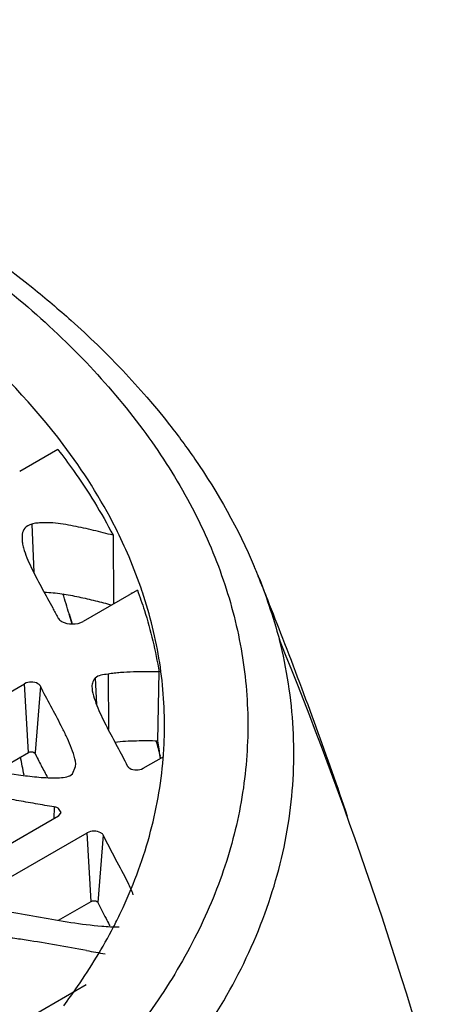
# Model space of a CAD drawing. Header units: millimetres. Extents: x 141 to 298, y 47 to 566.
# Tile 18 of 18: x 274 to 283, y 544 to 565. Entities that reach past the tile are written whole.
import ezdxf

# ---------------------------------------------------------------- set-up
doc = ezdxf.new("R2010")
doc.units = ezdxf.units.MM
doc.header["$LTSCALE"] = 39.86275
doc.layers.get('0').update_dxf_attribs({"linetype": 'CONTINUOUS'})

msp = doc.modelspace()

# ---------------------------------------------------------------- linework, layer by layer
at = {"color": 7}
for p, q in [((275.036, 555.669), (274.239, 555.209)), ((274.491, 554.107), (274.533, 553.094)), ((274.29, 553.898), (274.29, 553.764)), ((276.193, 553.872), (276.202, 552.438)), ((276.701, 552.726), (275.568, 552.072)), ((276.807, 552.683), (276.803, 552.696)), ((276.583, 552.658), (276.577, 552.67)), ((275.267, 552.227), (275.331, 552.021)), ((275.272, 552.23), (275.334, 552.022)), ((275.819, 550.884), (275.849, 550.334)), ((276.088, 550.966), (276.094, 549.806)), ((277.132, 549.574), (277.154, 551.014)), ((272.005, 549.42), (274.339, 550.767)), ((274.423, 549.331), (274.339, 550.767)), ((274.673, 550.715), (274.56, 549.329)), ((273.738, 548.935), (274.423, 549.331)), ((274.56, 549.329), (274.559, 549.309)), ((276.823, 548.998), (277.254, 549.247)), ((277.173, 549.237), (277.177, 549.202)), ((277.177, 549.237), (277.181, 549.203)), ((275.343, 548.881), (275.41, 549.035)), ((274.961, 548.19), (274.956, 547.942)), ((275.109, 548.072), (275.051, 548.16)), ((275.051, 547.996), (272.717, 546.649)), ((275.051, 547.996), (275.109, 548.072)), ((273.318, 546.302), (275.652, 547.649)), ((275.736, 546.213), (275.652, 547.649)), ((275.986, 547.598), (275.872, 546.191)), ((275.054, 545.819), (275.736, 546.213)), ((276.113, 545.726), (276.126, 545.702)), ((276.113, 545.726), (276.126, 545.702)), ((275.633, 544.468), (274.021, 543.537))]:
    msp.add_line(p, q, dxfattribs=at)
for centre, radius, start, end in [((267.632, 549.619), 9.673, 18.5453, 23.1387), ((268.426, 548.665), 11.648, 22.3643, 23.0273), ((268.502, 548.696), 11.566, 21.9266, 22.3641), ((191.181, 517.378), 94.987, 21.71421, 22.03475), ((192.313, 527.32), 86.618, 16.71356, 17.00397), ((191.379, 517.457), 94.773, 21.19166, 21.71428), ((194.662, 516.965), 91.828, 15.37234, 22.2185), ((192.007, 517.697), 94.101, 18.77645, 21.19337), ((268.743, 549.894), 8.526, 355.7136, 358.7768), ((194.144, 527.043), 85.957, 14.97155, 15.19218), ((268.579, 548.247), 8.655, 6.5655, 8.8201), ((180.614, 530.516), 95.494, 11.07191, 11.30543), ((268.72, 549.896), 8.548, 355.3304, 355.7141), ((298.173, 557.481), 24.996, 206.8509, 207.7171), ((266.911, 550.484), 10.46, 333.4719, 334.5509), ((302.713, 559.857), 30.12, 207.7017, 207.9796), ((266.77, 550.554), 10.618, 332.6624, 333.4725), ((284.727, 596.196), 51.815, 259.8951, 260.3331)]:
    msp.add_arc(centre, radius, start, end, dxfattribs=at)
for points, knots in [([(275.151, 555.771), (274.533, 556.592), (273.025, 558.165), (270.248, 560.152), (266.931, 561.831), (263.171, 563.156), (259.075, 564.089), (254.763, 564.604), (250.363, 564.686), (247.426, 564.448), (245.974, 564.254)], [0, 0, 0, 0, 0.097516, 0.205156, 0.322801, 0.449307, 0.58279, 0.720871, 0.860873, 1, 1, 1, 1]), ([(270.914, 561.42), (271.241, 561.242), (272.49, 560.53), (273.68, 559.715), (274.511, 559.048)], [0, 0, 0, 0, 0.258733, 1, 1, 1, 1]), ([(270.759, 561.179), (271.979, 560.494), (273.691, 559.346), (275.636, 557.535), (276.825, 556.137), (277.772, 554.674), (278.464, 553.161), (278.894, 551.613), (279.055, 550.045), (278.946, 548.475), (278.567, 546.921), (277.924, 545.4), (277.026, 543.927), (275.882, 542.515), (273.995, 540.682), (272.321, 539.517), (271.125, 538.818)], [0, 0, 0, 0, 0.145487, 0.212515, 0.275842, 0.335819, 0.393001, 0.448139, 0.502154, 0.556069, 0.610916, 0.667643, 0.727037, 0.789691, 0.855988, 1, 1, 1, 1]), ([(274.511, 559.048), (274.785, 558.828), (275.817, 557.954), (276.759, 556.971), (277.376, 556.182)], [0, 0, 0, 0, 0.259563, 1, 1, 1, 1]), ([(277.376, 556.182), (277.559, 555.949), (278.243, 555.021), (278.812, 554.008), (279.146, 553.221)], [0, 0, 0, 0, 0.257583, 1, 1, 1, 1]), ([(276.527, 553.42), (276.441, 553.623), (276.056, 554.448), (275.566, 555.221), (275.151, 555.771)], [0, 0, 0, 0, 0.242544, 1, 1, 1, 1]), ([(275.036, 555.669), (275.148, 555.525), (275.573, 554.952), (275.949, 554.342), (276.193, 553.872)], [0, 0, 0, 0, 0.256652, 1, 1, 1, 1]), ([(276.193, 553.872), (276.057, 553.908), (275.782, 553.978), (275.434, 554.054), (275.15, 554.106), (274.968, 554.129), (274.82, 554.137), (274.708, 554.136), (274.598, 554.128), (274.525, 554.118), (274.491, 554.107)], [0, 0, 0, 0, 0.24417, 0.491698, 0.617075, 0.74447, 0.808888, 0.873459, 0.937755, 1, 1, 1, 1]), ([(274.491, 554.107), (274.437, 554.089), (274.34, 554.041), (274.297, 553.941), (274.29, 553.898)], [0, 0, 0, 0, 0.566035, 1, 1, 1, 1]), ([(274.29, 553.764), (274.292, 553.729), (274.305, 553.659), (274.344, 553.521), (274.41, 553.351), (274.503, 553.15), (274.605, 552.95), (274.712, 552.752), (274.821, 552.553), (274.912, 552.388), (274.982, 552.254), (275.019, 552.188), (275.034, 552.154)], [0, 0, 0, 0, 0.059062, 0.119035, 0.241289, 0.36585, 0.491906, 0.618821, 0.746157, 0.873386, 0.936802, 1, 1, 1, 1]), ([(279.231, 553.02), (279.311, 552.818), (279.465, 552.377), (279.607, 551.931), (279.673, 551.689)], [0, 0, 0, 0, 0.464386, 1, 1, 1, 1]), ([(274.753, 552.679), (274.876, 552.681), (275.12, 552.655), (275.474, 552.584), (275.822, 552.505), (276.05, 552.446), (276.163, 552.416)], [0, 0, 0, 0, 0.257, 0.507811, 0.755239, 1, 1, 1, 1]), ([(276.701, 552.726), (276.753, 552.585), (276.945, 552.027), (277.083, 551.449), (277.154, 551.014)], [0, 0, 0, 0, 0.253473, 1, 1, 1, 1]), ([(277.266, 549.712), (277.277, 550.211), (277.21, 551.22), (276.968, 552.202), (276.807, 552.683)], [0, 0, 0, 0, 0.495613, 1, 1, 1, 1]), ([(275.034, 552.154), (275.038, 552.146), (275.058, 552.113), (275.09, 552.087), (275.117, 552.072)], [0, 0, 0, 0, 0.224523, 1, 1, 1, 1]), ([(275.117, 552.072), (275.184, 552.033), (275.342, 552.003), (275.501, 552.033), (275.568, 552.072)], [0, 0, 0, 0, 0.500001, 1, 1, 1, 1]), ([(271.801, 537.867), (273.243, 538.705), (275.242, 540.129), (277.388, 542.422), (278.604, 544.187), (279.459, 546.027), (279.936, 547.921), (280.022, 549.83), (279.829, 551.082), (279.673, 551.69)], [0, 0, 0, 0, 0.292623, 0.425305, 0.54961, 0.666931, 0.779505, 0.88997, 1, 1, 1, 1]), ([(275.819, 550.884), (275.791, 550.856), (275.753, 550.787), (275.749, 550.71), (275.752, 550.674)], [0, 0, 0, 0, 0.521345, 1, 1, 1, 1]), ([(276.088, 550.966), (276.036, 550.963), (275.942, 550.955), (275.85, 550.915), (275.819, 550.884)], [0, 0, 0, 0, 0.543323, 1, 1, 1, 1]), ([(277.154, 551.014), (276.975, 551.016), (276.706, 551.018), (276.394, 551.006), (276.218, 550.987), (276.13, 550.975), (276.088, 550.966)], [0, 0, 0, 0, 0.502486, 0.753098, 0.877394, 1, 1, 1, 1]), ([(274.621, 550.767), (274.579, 550.791), (274.48, 550.811), (274.381, 550.791), (274.339, 550.767)], [0, 0, 0, 0, 0.500001, 1, 1, 1, 1]), ([(274.673, 550.715), (274.671, 550.72), (274.658, 550.742), (274.638, 550.758), (274.621, 550.767)], [0, 0, 0, 0, 0.224523, 1, 1, 1, 1]), ([(275.41, 549.035), (275.416, 549.108), (275.381, 549.256), (275.308, 549.467), (275.213, 549.676), (275.075, 549.955), (274.887, 550.298), (274.744, 550.576), (274.673, 550.715)], [0, 0, 0, 0, 0.118348, 0.240409, 0.365075, 0.491328, 0.746055, 1, 1, 1, 1]), ([(275.752, 550.674), (275.756, 550.603), (275.796, 550.462), (275.872, 550.258), (275.965, 550.055), (276.101, 549.786), (276.245, 549.52), (276.387, 549.252), (276.457, 549.118), (276.489, 549.05)], [0, 0, 0, 0, 0.119259, 0.241641, 0.36635, 0.492479, 0.74665, 0.873735, 1, 1, 1, 1]), ([(276.23, 549.547), (276.304, 549.558), (276.454, 549.569), (276.755, 549.578), (276.981, 549.577), (277.132, 549.574)], [0, 0, 0, 0, 0.248443, 0.49876, 1, 1, 1, 1]), ([(272.095, 549.227), (272.218, 549.208), (272.463, 549.162), (272.954, 549.074), (273.568, 548.961), (274.187, 548.86), (274.69, 548.804), (274.946, 548.793), (275.074, 548.8)], [0, 0, 0, 0, 0.124183, 0.248113, 0.49615, 0.745995, 0.872408, 1, 1, 1, 1]), ([(274.423, 549.331), (274.431, 549.335), (274.468, 549.349), (274.512, 549.345), (274.537, 549.331)], [0, 0, 0, 0, 0.240382, 1, 1, 1, 1]), ([(274.537, 549.331), (274.54, 549.329), (274.548, 549.324), (274.556, 549.316), (274.559, 549.309)], [0, 0, 0, 0, 0.280618, 1, 1, 1, 1]), ([(274.559, 549.309), (274.601, 549.224), (274.687, 549.054), (274.777, 548.887), (274.822, 548.803)], [0, 0, 0, 0, 0.49852, 1, 1, 1, 1]), ([(276.356, 545.989), (276.6, 546.501), (276.997, 547.549), (277.195, 548.653), (277.24, 549.2)], [0, 0, 0, 0, 0.508101, 1, 1, 1, 1]), ([(276.489, 549.05), (276.491, 549.045), (276.504, 549.024), (276.524, 549.008), (276.54, 548.998)], [0, 0, 0, 0, 0.224523, 1, 1, 1, 1]), ([(276.54, 548.998), (276.582, 548.974), (276.682, 548.955), (276.781, 548.974), (276.823, 548.998)], [0, 0, 0, 0, 0.500001, 1, 1, 1, 1]), ([(275.074, 548.8), (275.126, 548.802), (275.22, 548.81), (275.312, 548.85), (275.343, 548.881)], [0, 0, 0, 0, 0.543308, 1, 1, 1, 1]), ([(274.961, 548.19), (274.829, 548.21), (274.567, 548.256), (274.174, 548.326), (273.782, 548.396), (273.388, 548.464), (272.991, 548.528), (272.591, 548.581), (272.253, 548.617), (271.982, 548.616), (271.847, 548.597), (271.784, 548.576)], [0, 0, 0, 0, 0.124407, 0.248479, 0.37254, 0.496813, 0.621594, 0.747225, 0.874073, 0.937997, 1, 1, 1, 1]), ([(275.051, 548.16), (275.044, 548.163), (275.016, 548.178), (274.985, 548.186), (274.961, 548.19)], [0, 0, 0, 0, 0.232492, 1, 1, 1, 1]), ([(275.935, 547.649), (275.893, 547.674), (275.793, 547.693), (275.694, 547.674), (275.652, 547.649)], [0, 0, 0, 0, 0.500001, 1, 1, 1, 1]), ([(275.986, 547.598), (275.984, 547.603), (275.971, 547.624), (275.951, 547.64), (275.935, 547.649)], [0, 0, 0, 0, 0.224523, 1, 1, 1, 1]), ([(276.506, 546.598), (276.424, 546.767), (276.245, 547.097), (276.071, 547.43), (275.986, 547.598)], [0, 0, 0, 0, 0.499999, 1, 1, 1, 1]), ([(273.408, 546.109), (273.62, 546.076), (274.04, 545.995), (274.674, 545.881), (275.311, 545.77), (275.74, 545.713), (275.957, 545.696)], [0, 0, 0, 0, 0.248829, 0.497456, 0.746975, 1, 1, 1, 1]), ([(275.736, 546.213), (275.744, 546.218), (275.781, 546.231), (275.825, 546.228), (275.851, 546.213)], [0, 0, 0, 0, 0.240382, 1, 1, 1, 1]), ([(275.851, 546.213), (275.853, 546.211), (275.862, 546.206), (275.869, 546.198), (275.872, 546.191)], [0, 0, 0, 0, 0.280618, 1, 1, 1, 1]), ([(275.159, 544.028), (275.259, 544.161), (275.64, 544.689), (275.979, 545.248), (276.202, 545.678)], [0, 0, 0, 0, 0.256039, 1, 1, 1, 1]), ([(275.636, 545.185), (275.426, 545.223), (275.007, 545.298), (274.481, 545.387), (274.056, 545.449), (273.733, 545.486), (273.461, 545.508), (273.245, 545.499), (273.138, 545.481), (273.088, 545.464)], [0, 0, 0, 0, 0.247766, 0.496423, 0.62156, 0.747601, 0.874665, 0.938524, 1, 1, 1, 1])]:
    msp.add_open_spline(points, degree=3, knots=knots, dxfattribs=at)
for points in [[(276.616, 546.352), (276.582, 546.435), (276.545, 546.517), (276.506, 546.598)], [(275.957, 545.696), (276.078, 545.686), (276.199, 545.68), (276.32, 545.68)]]:
    msp.add_open_spline(points, degree=3, dxfattribs=at)

doc.saveas('drawing.dxf')
